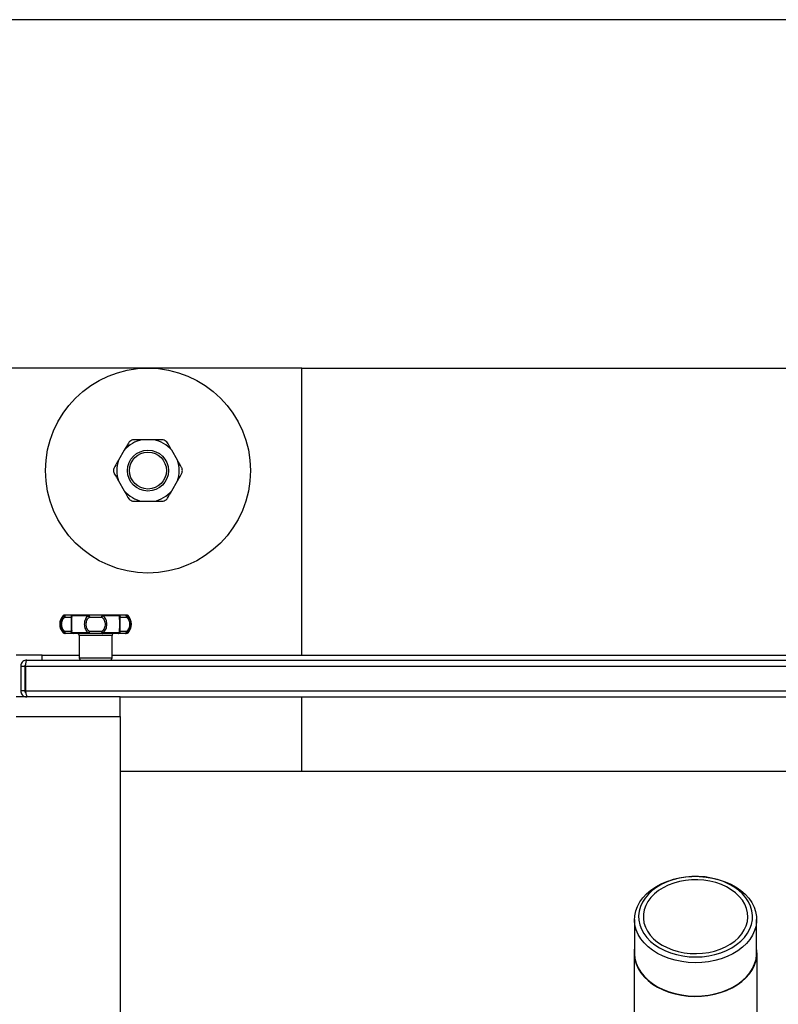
# Model space of a CAD drawing. Header units: metres. Extents: x -44 to 208, y -13 to 238.
# Tile 61 of 154: x 30.562 to 30.93, y 102.146 to 102.623. Entities that reach past the tile are written whole.
import ezdxf

# ---------------------------------------------------------------- set-up
doc = ezdxf.new("R2010")
doc.units = ezdxf.units.M
doc.header["$MEASUREMENT"] = 0
doc.layers.add('HTC-EST', color=253, linetype='Continuous')

# ---------------------------------------------------------------- blocks, each defined once
blk = doc.blocks.new('LS- 19')
for p, q in [((-131.716594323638, 58.90441007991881), (-131.8655669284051, 58.90441007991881)), ((-131.716594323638, 58.76536898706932), (-131.716594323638, 58.90441007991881)), ((-131.716594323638, 58.90441007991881), (-131.2648066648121, 58.90441007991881)), ((-131.7882680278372, 58.86964980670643), (-131.7938932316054, 58.86964980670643)), ((-131.8025757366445, 58.86463696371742), (-131.8053883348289, 58.8597653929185)), ((-131.7767729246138, 58.8597653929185), (-131.7795855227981, 58.86463696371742)), ((-131.8053883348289, 58.84973970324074), (-131.8025757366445, 58.8448681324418)), ((-131.7795855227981, 58.8448681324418), (-131.7767729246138, 58.84973970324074)), ((-131.7938932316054, 58.83985528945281), (-131.7882680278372, 58.83985528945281)), ((-131.8321650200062, 58.78445372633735), (-131.831491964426, 58.78445372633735)), ((-131.8314474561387, 58.78476025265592), (-131.8313849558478, 58.78476025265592)), ((-131.8279133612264, 58.78445372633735), (-131.8200342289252, 58.78445372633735)), ((-131.8128770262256, 58.78445372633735), (-131.8049978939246, 58.78445372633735)), ((-131.8014637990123, 58.78476025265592), (-131.8021061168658, 58.78476025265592)), ((-131.8014192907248, 58.78445372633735), (-131.8007462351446, 58.78445372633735)), ((-131.8314102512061, 58.78376709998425), (-131.8283745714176, 58.78376709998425)), ((-131.8194913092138, 58.78376709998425), (-131.813419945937, 58.78376709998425)), ((-131.8045366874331, 58.78376709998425), (-131.8015010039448, 58.78376709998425)), ((-131.831491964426, 58.77612841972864), (-131.8321650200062, 58.77612841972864)), ((-131.8308051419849, 58.77582190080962), (-131.8314474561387, 58.77582190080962)), ((-131.8283745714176, 58.77681505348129), (-131.8314102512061, 58.77681505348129)), ((-131.8200342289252, 58.77612841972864), (-131.8279133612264, 58.77612841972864)), ((-131.8244008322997, 58.77482874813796), (-131.8244008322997, 58.7639040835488)), ((-131.8085104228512, 58.77482874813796), (-131.8244008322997, 58.77482874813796)), ((-131.813419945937, 58.77681505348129), (-131.8194913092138, 58.77681505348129)), ((-131.8049978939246, 58.77612841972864), (-131.8128770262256, 58.77612841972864)), ((-131.8085104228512, 58.7639040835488), (-131.8085104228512, 58.77482874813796)), ((-131.8015010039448, 58.77681505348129), (-131.8045366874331, 58.77681505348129)), ((-131.801526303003, 58.77582190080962), (-131.8014637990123, 58.77582190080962)), ((-131.8007462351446, 58.77612841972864), (-131.8014192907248, 58.77612841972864)), ((-131.8423768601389, 58.76536898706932), (-131.8549898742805, 58.76536898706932)), ((-131.8423768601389, 58.76291094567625), (-131.8423768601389, 58.76536898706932)), ((-131.8423768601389, 58.76536898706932), (-131.8244008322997, 58.76536898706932)), ((-131.8085104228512, 58.76536898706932), (-131.1728905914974, 58.76536898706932)), ((-131.8497758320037, 58.76291094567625), (-131.1316251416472, 58.76291094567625)), ((-131.8085104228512, 58.7639040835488), (-131.8244008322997, 58.7639040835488)), ((-131.8527552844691, 58.75993148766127), (-131.8507689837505, 58.75993148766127)), ((-131.8527552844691, 58.75993148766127), (-131.8527552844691, 58.74801368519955)), ((-131.8507689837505, 58.75993148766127), (-131.8507689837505, 58.74801368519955)), ((-131.8504178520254, 58.75993148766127), (-131.8504178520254, 58.74801368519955)), ((-131.8504178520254, 58.75993148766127), (-131.1309831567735, 58.75993148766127)), ((-131.8507689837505, 58.74801368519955), (-131.8527552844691, 58.74801368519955)), ((-131.8504178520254, 58.74801368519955), (-131.1309831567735, 58.74801368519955)), ((-131.8045378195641, 58.74503422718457), (-131.8549898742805, 58.74503422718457)), ((-131.8497758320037, 58.74503422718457), (-131.8497758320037, 58.74551731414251)), ((-131.8045378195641, 58.74503422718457), (-131.176863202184, 58.74503422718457)), ((-131.8045378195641, 58.7355744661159), (-131.8045378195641, 58.74503422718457)), ((-131.716594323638, 58.70895803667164), (-131.716594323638, 58.74503422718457)), ((-131.8549898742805, 58.7355744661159), (-131.8045378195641, 58.7355744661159)), ((-131.8045378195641, 58.7355744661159), (-131.8045378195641, 57.6232457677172)), ((-131.176863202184, 58.70895803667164), (-131.8045378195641, 58.70895803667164)), ((-131.5274583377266, 58.65803722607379), (-131.5275804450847, 58.6580319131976)), ((-131.5239404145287, 58.6580319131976), (-131.5240625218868, 58.65803722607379)), ((-131.5553662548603, 58.63715680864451), (-131.5553662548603, 58.62098947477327)), ((-131.4961546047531, 58.62098947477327), (-131.4961546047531, 58.63715680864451)), ((-131.5555549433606, 58.62098947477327), (-131.5555549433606, 58.55421129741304)), ((-131.4959659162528, 58.55421129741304), (-131.4959659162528, 58.62098947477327))]:
    blk.add_line(p, q)
blk.add_lwpolyline([(-132.0393682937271, 57.61827993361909), (-131.8903956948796, 57.61827993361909), (-131.8903956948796, 57.28557446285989), (-130.9378614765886, 57.28557446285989), (-130.9378614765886, 59.07324564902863), (-131.8903956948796, 59.07324564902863), (-131.8903956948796, 58.74054017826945), (-132.0393682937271, 58.74054017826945), (-132.0393682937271, 57.61827993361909)])
at = {"flags": 128}
for points in [[(-131.8308051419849, 58.78476025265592), (-131.8309231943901, 58.78474116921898), (-131.831036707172, 58.78468465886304), (-131.8311413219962, 58.78459287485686), (-131.8312330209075, 58.78446936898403), (-131.8313082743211, 58.78431886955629), (-131.8313641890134, 58.78414716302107), (-131.8313986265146, 58.78396085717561), (-131.8314102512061, 58.78376709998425)], [(-131.8200342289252, 58.78445372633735), (-131.8200176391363, 58.78452253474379), (-131.8199995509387, 58.78458364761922), (-131.8199801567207, 58.78463645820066), (-131.8199596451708, 58.78468041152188), (-131.8199382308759, 58.78471507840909), (-131.819916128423, 58.78474008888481), (-131.8198935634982, 58.78475519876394), (-131.8198707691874, 58.78476025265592)], [(-131.8198707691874, 58.78476025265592), (-131.8197967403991, 58.78474116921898), (-131.8197255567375, 58.78468465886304), (-131.8196599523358, 58.78459287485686), (-131.8196024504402, 58.78446936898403), (-131.8195552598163, 58.78431886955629), (-131.8195201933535, 58.78414716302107), (-131.8194986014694, 58.78396085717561), (-131.8194913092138, 58.78376709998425)], [(-131.813419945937, 58.78376709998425), (-131.8134126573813, 58.78396085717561), (-131.8133910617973, 58.78414716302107), (-131.8133559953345, 58.78431886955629), (-131.8133088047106, 58.78446936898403), (-131.8132513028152, 58.78459287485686), (-131.8131857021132, 58.78468465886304), (-131.8131145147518, 58.78474116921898), (-131.8130404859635, 58.78476025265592)], [(-131.8130404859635, 58.78476025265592), (-131.8130176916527, 58.78475519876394), (-131.8129951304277, 58.78474008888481), (-131.8129730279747, 58.78471507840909), (-131.8129516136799, 58.78468041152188), (-131.8129311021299, 58.78463645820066), (-131.8129117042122, 58.78458364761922), (-131.8128936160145, 58.78452253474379), (-131.8128770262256, 58.78445372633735)], [(-131.8015010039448, 58.78376709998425), (-131.8015126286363, 58.78396085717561), (-131.8015470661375, 58.78414716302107), (-131.8016029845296, 58.78431886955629), (-131.8016782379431, 58.78446936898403), (-131.8017699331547, 58.78459287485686), (-131.8018745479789, 58.78468465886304), (-131.8019880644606, 58.78474116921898), (-131.8021061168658, 58.78476025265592)], [(-131.8314102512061, 58.77681505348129), (-131.8313986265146, 58.7766212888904), (-131.8313641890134, 58.77643498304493), (-131.8313082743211, 58.77626328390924), (-131.8312330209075, 58.77611279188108), (-131.8311413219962, 58.77598927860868), (-131.831036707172, 58.77589749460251), (-131.8309231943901, 58.77584097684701), (-131.8308051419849, 58.77582190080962)], [(-131.8200342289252, 58.77612841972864), (-131.8200176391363, 58.77605961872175), (-131.8199995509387, 58.77599849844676), (-131.8199801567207, 58.77594569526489), (-131.8199596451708, 58.77590174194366), (-131.8199382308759, 58.775867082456), (-131.819916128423, 58.77584205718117), (-131.8198935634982, 58.77582694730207), (-131.8198707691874, 58.77582190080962)], [(-131.8194913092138, 58.77681505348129), (-131.8194986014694, 58.7766212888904), (-131.8195201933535, 58.77643498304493), (-131.8195552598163, 58.77626328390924), (-131.8196024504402, 58.77611279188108), (-131.8196599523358, 58.77598927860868), (-131.8197255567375, 58.77589749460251), (-131.8197967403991, 58.77584097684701), (-131.8198707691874, 58.77582190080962)], [(-131.8130404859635, 58.77582190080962), (-131.8131145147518, 58.77584097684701), (-131.8131857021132, 58.77589749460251), (-131.8132513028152, 58.77598927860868), (-131.8133088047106, 58.77611279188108), (-131.8133559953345, 58.77626328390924), (-131.8133910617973, 58.77643498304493), (-131.8134126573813, 58.7766212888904), (-131.813419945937, 58.77681505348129)], [(-131.8130404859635, 58.77582190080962), (-131.8130176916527, 58.77582694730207), (-131.8129951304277, 58.77584205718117), (-131.8129730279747, 58.775867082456), (-131.8129516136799, 58.77590174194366), (-131.8129311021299, 58.77594569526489), (-131.8129117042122, 58.77599849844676), (-131.8128936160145, 58.77605961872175), (-131.8128770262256, 58.77612841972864)], [(-131.8021061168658, 58.77582190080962), (-131.8019880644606, 58.77584097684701), (-131.8018745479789, 58.77589749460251), (-131.8017699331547, 58.77598927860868), (-131.8016782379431, 58.77611279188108), (-131.8016029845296, 58.77626328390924), (-131.8015470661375, 58.77643498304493), (-131.8015126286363, 58.7766212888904), (-131.8015010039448, 58.77681505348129)], [(-131.5356024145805, 58.61743165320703), (-131.5386143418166, 58.61831622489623), (-131.5414702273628, 58.61942950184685), (-131.5441354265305, 58.62075795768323), (-131.5465775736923, 58.62228549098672), (-131.5487670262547, 58.62399354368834), (-131.5506772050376, 58.62586136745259), (-131.5522849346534, 58.62786629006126), (-131.5535706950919, 58.62998401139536), (-131.5545188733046, 58.63218878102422), (-131.5551179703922, 58.63445387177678), (-131.5553607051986, 58.63675175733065), (-131.555244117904, 58.63905455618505), (-131.5547696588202, 58.64133435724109), (-131.5539430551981, 58.64356339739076), (-131.5527743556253, 58.64571471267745), (-131.5512777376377, 58.64776210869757), (-131.5494713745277, 58.64968081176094), (-131.5473771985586, 58.65144746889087), (-131.5450206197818, 58.65304065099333), (-131.5424302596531, 58.65444103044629), (-131.5396375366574, 58.65563161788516), (-131.5366763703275, 58.65659792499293), (-131.5335827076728, 58.65732824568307), (-131.530394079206, 58.65781371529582), (-131.5275804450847, 58.6580319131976)], [(-131.5349421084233, 58.62016090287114), (-131.5319129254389, 58.61954147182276), (-131.528803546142, 58.61917001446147), (-131.5256544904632, 58.61905135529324), (-131.5225068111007, 58.61918706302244), (-131.5194015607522, 58.61957536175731), (-131.5163792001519, 58.62021119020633), (-131.5134791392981, 58.62108626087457), (-131.5107391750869, 58.62218917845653), (-131.5081950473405, 58.62350552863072), (-131.5058799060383, 58.62501817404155), (-131.5038239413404, 58.62670740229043), (-131.5020539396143, 58.62855116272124), (-131.5005930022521, 58.63052545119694), (-131.4994601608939, 58.6326045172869), (-131.4986701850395, 58.63476124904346), (-131.4982333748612, 58.63696755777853), (-131.4981554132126, 58.63919464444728), (-131.4984373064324, 58.64141350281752), (-131.4990754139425, 58.64359518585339), (-131.5000614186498, 58.64571127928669), (-131.501382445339, 58.64773416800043), (-131.5030212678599, 58.64963748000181), (-131.5049565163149, 58.65139641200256), (-131.50716298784, 58.65298805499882), (-131.5096119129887, 58.65439163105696), (-131.5122713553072, 58.65558887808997), (-131.5151066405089, 58.65656413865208), (-131.5180808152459, 58.65730471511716), (-131.5211551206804, 58.65780097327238), (-131.5242894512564, 58.65804643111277), (-131.5274429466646, 58.65803789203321), (-131.5305745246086, 58.65777545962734), (-131.5336433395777, 58.65726255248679), (-131.5366093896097, 58.65650587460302), (-131.5394340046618, 58.65551526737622), (-131.5420803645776, 58.65430366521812), (-131.5445139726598, 58.6528868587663), (-131.546703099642, 58.65128328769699), (-131.5486191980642, 58.64951390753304), (-131.5502373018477, 58.64760177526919), (-131.551536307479, 58.64557178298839), (-131.5524992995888, 58.64345042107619), (-131.5531136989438, 58.64126533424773), (-131.5533715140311, 58.6390450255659), (-131.5532693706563, 58.63681841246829), (-131.5528086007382, 58.63461456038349), (-131.5519952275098, 58.63246217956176), (-131.5508398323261, 58.63038929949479), (-131.5493574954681, 58.62842300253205), (-131.5475675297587, 58.62658886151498), (-131.5454932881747, 58.62491082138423), (-131.5431617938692, 58.62341078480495), (-131.5406034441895, 58.62210825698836), (-131.5378515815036, 58.62102022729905), (-131.5349421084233, 58.62016090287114)], [(-131.5341794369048, 58.6216894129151), (-131.531295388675, 58.621104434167), (-131.5283336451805, 58.62076449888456), (-131.5253357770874, 58.62067443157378), (-131.5223438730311, 58.62083547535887), (-131.5193999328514, 58.62124535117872), (-131.5165452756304, 58.6218983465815), (-131.5138199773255, 58.62278525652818), (-131.5112622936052, 58.62389364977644), (-131.5089081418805, 58.62520795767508), (-131.5067905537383, 58.62670974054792), (-131.5049392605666, 58.62837792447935), (-131.5033802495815, 58.63018906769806), (-131.50213539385, 58.63211777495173), (-131.5012222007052, 58.63413693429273), (-131.5006534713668, 58.63621822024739), (-131.5004371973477, 58.63833244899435), (-131.5005763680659, 58.64044987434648), (-131.5010691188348, 58.64254080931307), (-131.5019084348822, 58.64457592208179), (-131.5030826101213, 58.64652662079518), (-131.5045751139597, 58.64836549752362), (-131.5063650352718, 58.65006677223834), (-131.5084272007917, 58.65160658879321), (-131.5107327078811, 58.65296325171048), (-131.5132491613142, 58.65411778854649), (-131.515941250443, 58.65505394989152), (-131.5187711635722, 58.6557586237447), (-131.5216992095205, 58.65622189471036), (-131.5246842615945, 58.6564372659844), (-131.5276844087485, 58.65640173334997), (-131.5306575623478, 58.65611575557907), (-131.5335619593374, 58.65558340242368), (-131.5363568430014, 58.65481210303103), (-131.5390029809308, 58.65381269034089), (-131.5414632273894, 58.65259919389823), (-131.5437030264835, 58.65118866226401), (-131.5456909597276, 58.64960089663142), (-131.5473991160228, 58.64785815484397), (-131.5488035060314, 58.645984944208), (-131.5498844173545, 58.64400754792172), (-131.5506266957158, 58.64195369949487), (-131.5510198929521, 58.63985225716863), (-131.551058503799, 58.6377327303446), (-131.5507419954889, 58.63562483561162), (-131.550074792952, 58.63355817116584), (-131.5490662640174, 58.63156177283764), (-131.5477305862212, 58.62966364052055), (-131.5460864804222, 58.6278904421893), (-131.5441570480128, 58.62626706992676), (-131.5419693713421, 58.62481628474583), (-131.5395541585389, 58.62355847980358), (-131.5369452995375, 58.62251129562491), (-131.5341794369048, 58.6216894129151)], [(-131.5239404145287, 58.6580319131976), (-131.523887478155, 58.65802957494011), (-131.5206484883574, 58.6577573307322), (-131.5174715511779, 58.65723504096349), (-131.514395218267, 58.65646901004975), (-131.5114568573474, 58.65546856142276), (-131.5086921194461, 58.65424583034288), (-131.5061345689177, 58.65281567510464), (-131.5038152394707, 58.65119544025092), (-131.501762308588, 58.64940477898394), (-131.5000006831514, 58.64746544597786), (-131.4985517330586, 58.64540100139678), (-131.4974330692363, 58.64323645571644), (-131.4966582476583, 58.64099815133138), (-131.4962367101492, 58.63871317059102), (-131.4961735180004, 58.63640933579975), (-131.4964694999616, 58.63411455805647), (-131.4971210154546, 58.63185671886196), (-131.4981201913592, 58.62966319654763), (-131.4994548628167, 58.62756065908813), (-131.5011088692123, 58.6255745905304), (-131.5030621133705, 58.6237291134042), (-131.5052908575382, 58.62204663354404), (-131.5077680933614, 58.62054757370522), (-131.5104637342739, 58.61925010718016), (-131.5133450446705, 58.61817003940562), (-131.5163770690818, 58.61732042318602), (-131.5195230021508, 58.61671161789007), (-131.5227446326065, 58.61635096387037), (-131.5260028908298, 58.61624287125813), (-131.5292581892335, 58.61638864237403), (-131.5324710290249, 58.61678650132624), (-131.5356024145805, 58.61743165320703), (-131.5356024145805, 58.61743165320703)], [(-131.5553662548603, 58.62335457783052), (-131.5554859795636, 58.62242081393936), (-131.5555307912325, 58.62014201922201), (-131.5552265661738, 58.61787313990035), (-131.5545768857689, 58.61564081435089), (-131.5535893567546, 58.6134711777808), (-131.5522755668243, 58.61138968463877), (-131.5506509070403, 58.60942075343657), (-131.5487344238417, 58.60758747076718), (-131.5465485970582, 58.60591129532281), (-131.544119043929, 58.60441188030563), (-131.5414742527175, 58.60310686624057), (-131.5386452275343, 58.60201146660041), (-131.5356651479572, 58.60113858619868)], [(-131.5356651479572, 58.60113858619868), (-131.5325689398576, 58.60049843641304), (-131.5293929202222, 58.60009853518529), (-131.5261742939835, 58.5999435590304), (-131.5229508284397, 58.60003531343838), (-131.5197602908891, 58.60037273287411), (-131.5166401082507, 58.60095188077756), (-131.5136268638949, 58.60176594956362), (-131.5107558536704, 58.6028053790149), (-131.5080607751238, 58.60405803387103), (-131.505573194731, 58.60550917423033), (-131.5033222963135, 58.60714178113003), (-131.5013344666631, 58.60893679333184), (-131.4996330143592, 58.61087307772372), (-131.4982378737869, 58.61292796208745), (-131.4971654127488, 58.61507738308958), (-131.4964282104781, 58.61729609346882), (-131.4960348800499, 58.61955813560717), (-131.4959900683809, 58.62183693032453), (-131.4961546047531, 58.62335457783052)], [(-131.5553662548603, 58.62098947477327), (-131.5553607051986, 58.6205844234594), (-131.5551179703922, 58.61828650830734), (-131.5545188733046, 58.61602144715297), (-131.5535706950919, 58.61381664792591), (-131.5522849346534, 58.61169895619), (-131.5506772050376, 58.60969400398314), (-131.5487670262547, 58.60782618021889), (-131.5465775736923, 58.60611815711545), (-131.5441354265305, 58.60459062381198), (-131.5414702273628, 58.60326216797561), (-131.5386143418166, 58.60214889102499), (-131.5356024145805, 58.6012643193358)], [(-131.5356024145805, 58.6012643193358), (-131.5324710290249, 58.60061916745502), (-131.5292581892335, 58.60022130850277), (-131.5260028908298, 58.6000755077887), (-131.5227446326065, 58.60018360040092), (-131.5195230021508, 58.60054425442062), (-131.5163770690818, 58.60115308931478), (-131.5133450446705, 58.60200270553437), (-131.5104637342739, 58.60308277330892), (-131.5077680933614, 58.6043802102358), (-131.5052908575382, 58.6058792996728), (-131.5030621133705, 58.60756174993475), (-131.5011088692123, 58.60940722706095), (-131.4994548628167, 58.6113932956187), (-131.4981201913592, 58.61349586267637), (-131.4971210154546, 58.61568935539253), (-131.4964694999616, 58.61794722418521), (-131.4961735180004, 58.62024200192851), (-131.4961546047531, 58.62098947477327)]]:
    blk.add_lwpolyline(points, dxfattribs=at)
for radius in [0.04965753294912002, 0.009931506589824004, 0.008938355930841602]:
    blk.add_circle((-131.7910806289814, 58.85475254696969), radius)
for centre, radius, start, end in [((-131.7910806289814, 58.85475254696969), 0.01516044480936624, 100.6915938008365, 139.3084061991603), ((-131.7910806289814, 58.85475254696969), 0.01665017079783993, 116.5273657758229, 123.4726342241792), ((-131.7910806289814, 58.85475254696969), 0.01516044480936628, 40.69159380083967, 79.3084061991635), ((-131.7910806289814, 58.85475254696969), 0.01665017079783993, 56.52736577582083, 63.47263422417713), ((-131.7910806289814, 58.85475254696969), 0.01665017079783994, 176.5273657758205, 183.4726342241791), ((-131.7910806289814, 58.85475254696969), 0.01516044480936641, 160.6915938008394, 199.3084061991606), ((-131.7910806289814, 58.85475254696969), 0.01516044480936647, 340.691593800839, 19.3084061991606), ((-131.7910806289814, 58.85475254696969), 0.01665017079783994, 356.5273657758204, 3.472634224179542), ((-131.7910806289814, 58.85475254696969), 0.01516044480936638, 220.6915938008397, 259.3084061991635), ((-131.7910806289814, 58.85475254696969), 0.01516044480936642, 280.6915938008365, 319.30840619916), ((-131.7910806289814, 58.85475254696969), 0.01665017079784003, 236.5273657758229, 243.4726342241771), ((-131.7910806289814, 58.85475254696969), 0.01665017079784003, 296.5273657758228, 303.4726342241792), ((-131.8278147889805, 58.78029107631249), 0.006020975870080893, 136.2622953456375, 223.7377046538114), ((-131.8314474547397, 58.78376710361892), 0.0009931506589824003, 90, 136.2622953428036), ((-131.8308010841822, 58.78382842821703), 0.0009318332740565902, 90.24950354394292, 137.8525569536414), ((-131.8273856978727, 58.78377137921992), 0.000988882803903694, 90.24939444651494, 180.2479392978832), ((-131.8273602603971, 58.7841094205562), 0.0006515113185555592, 92.61649102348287, 148.0976977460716), ((-131.805550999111, 58.78410941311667), 0.0006515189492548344, 31.90265517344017, 87.38315605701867), ((-131.8055255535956, 58.78377138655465), 0.0009888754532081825, 359.7516338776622, 89.75081708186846), ((-131.8021101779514, 58.78382841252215), 0.0009318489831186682, 42.14787042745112, 89.75029880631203), ((-131.8014638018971, 58.78376710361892), 0.0009931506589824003, 43.7377046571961, 90), ((-131.8050964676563, 58.78029107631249), 0.006020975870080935, 316.2622953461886, 43.73770465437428), ((-131.8314474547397, 58.77681504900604), 0.0009931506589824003, 223.7377046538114, 270), ((-131.8308011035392, 58.77675369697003), 0.0009318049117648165, 222.1472898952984, 269.7516791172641), ((-131.8273856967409, 58.7768107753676), 0.0009888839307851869, 179.7521259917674, 269.7505402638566), ((-131.8273602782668, 58.77647271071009), 0.0006514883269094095, 211.9020278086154, 267.3849897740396), ((-131.8253939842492, 58.77482874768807), 0.0009931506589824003, 0, 90), ((-131.8075172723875, 58.77482874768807), 0.0009931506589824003, 90, 180), ((-131.8055255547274, 58.77681076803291), 0.0009888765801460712, 270.2492482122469, 0.248300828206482), ((-131.8055509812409, 58.7764727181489), 0.0006514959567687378, 272.6153631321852, 328.0976192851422), ((-131.8021101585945, 58.77675371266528), 0.0009318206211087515, 270.2485185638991, 317.8522826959), ((-131.8014638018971, 58.77681504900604), 0.000993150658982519, 270, 316.2622953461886), ((-131.8234076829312, 58.76390409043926), 0.0009931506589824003, 180, 270), ((-131.8095035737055, 58.76390409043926), 0.0009931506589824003, 270, 0)]:
    blk.add_arc(centre, radius, start, end)
for points, knots in [([(-131.8002638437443, 58.86864127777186), (-131.8003674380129, 58.86846184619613), (-131.801127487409, 58.86714539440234), (-131.8019045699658, 58.86579945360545), (-131.8025757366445, 58.86463696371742)], [0, 0, 0, 0, 0.1362993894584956, 1, 1, 1, 1]), ([(-131.7938932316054, 58.86964980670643), (-131.7944594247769, 58.86964980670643), (-131.7960171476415, 58.86964980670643), (-131.7975446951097, 58.86964980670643), (-131.7985170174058, 58.86964980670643)], [0, 0, 0, 0, 0.3634749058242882, 1, 1, 1, 1]), ([(-131.7836442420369, 58.86964980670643), (-131.7842602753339, 58.86964980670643), (-131.7857844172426, 58.86964980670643), (-131.7873407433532, 58.86964980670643), (-131.7882680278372, 58.86964980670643)], [0, 0, 0, 0, 0.4041836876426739, 1, 1, 1, 1]), ([(-131.7795855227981, 58.86463696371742), (-131.7796466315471, 58.86474280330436), (-131.7804259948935, 58.86609265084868), (-131.7811917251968, 58.8674189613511), (-131.7818974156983, 58.86864127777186)], [0, 0, 0, 0, 0.07840854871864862, 1, 1, 1, 1]), ([(-131.8053883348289, 58.8597653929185), (-131.8054494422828, 58.85965955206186), (-131.8062287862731, 58.85830969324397), (-131.8069945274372, 58.85698338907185), (-131.807700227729, 58.85576107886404)], [0, 0, 0, 0, 0.0784088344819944, 1, 1, 1, 1]), ([(-131.7744610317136, 58.85576107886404), (-131.7745646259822, 58.85594051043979), (-131.7753246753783, 58.85725696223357), (-131.7761017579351, 58.85860290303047), (-131.7767729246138, 58.8597653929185)], [0, 0, 0, 0, 0.1362993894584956, 1, 1, 1, 1]), ([(-131.807700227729, 58.85374401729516), (-131.8075966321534, 58.85356458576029), (-131.8068365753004, 58.8522481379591), (-131.8060594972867, 58.85090219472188), (-131.8053883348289, 58.84973970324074)], [0, 0, 0, 0, 0.1362997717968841, 1, 1, 1, 1]), ([(-131.7767729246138, 58.84973970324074), (-131.7767118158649, 58.84984554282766), (-131.7759324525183, 58.85119539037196), (-131.7751667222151, 58.8525217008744), (-131.7744610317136, 58.85374401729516)], [0, 0, 0, 0, 0.07840854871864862, 1, 1, 1, 1]), ([(-131.8025757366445, 58.8448681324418), (-131.8025146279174, 58.84476229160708), (-131.8017352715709, 58.84341243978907), (-131.800969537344, 58.84208613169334), (-131.8002638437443, 58.84086381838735)], [0, 0, 0, 0, 0.07840922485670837, 1, 1, 1, 1]), ([(-131.7818974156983, 58.84086381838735), (-131.7817938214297, 58.84104324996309), (-131.7810337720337, 58.84235970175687), (-131.7802566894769, 58.84370564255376), (-131.7795855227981, 58.8448681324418)], [0, 0, 0, 0, 0.1362993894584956, 1, 1, 1, 1]), ([(-131.7985170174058, 58.83985528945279), (-131.7979009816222, 58.83985528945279), (-131.7963768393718, 58.83985528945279), (-131.7948205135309, 58.83985528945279), (-131.7938932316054, 58.83985528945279)], [0, 0, 0, 0, 0.4041852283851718, 1, 1, 1, 1]), ([(-131.7882680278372, 58.83985528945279), (-131.7877018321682, 58.83985528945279), (-131.786144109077, 58.83985528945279), (-131.7846165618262, 58.83985528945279), (-131.7836442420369, 58.83985528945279)], [0, 0, 0, 0, 0.3634764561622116, 1, 1, 1, 1]), ([(-131.831491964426, 58.78445372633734), (-131.8317608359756, 58.78421252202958), (-131.8323083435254, 58.78372135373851), (-131.8329518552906, 58.78270823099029), (-131.8333927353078, 58.78154353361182), (-131.8334486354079, 58.78070934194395), (-131.8334766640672, 58.78029107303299)], [0, 0, 0, 0, 0.2418251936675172, 0.492432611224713, 0.74550254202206, 1, 1, 1, 1]), ([(-131.831491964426, 58.78445372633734), (-131.831510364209, 58.78440235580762), (-131.8315416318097, 58.78431505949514), (-131.8315335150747, 58.78414389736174), (-131.8314969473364, 58.7839662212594), (-131.8314388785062, 58.78383285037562), (-131.8314102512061, 58.78376709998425)], [0, 0, 0, 0, 0.2942254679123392, 0.4999909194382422, 0.7535009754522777, 1, 1, 1, 1]), ([(-131.8273900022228, 58.78476025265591), (-131.8274979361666, 58.78476025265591), (-131.8277159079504, 58.78476025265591), (-131.8284662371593, 58.78476025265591), (-131.8294792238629, 58.78476025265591), (-131.8303660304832, 58.78476025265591), (-131.8308051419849, 58.78476025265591)], [0, 0, 0, 0, 0.2475837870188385, 0.4999935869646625, 0.7524166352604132, 0.9999999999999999, 0.9999999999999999, 0.9999999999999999, 0.9999999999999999]), ([(-131.8279133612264, 58.78445372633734), (-131.8279755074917, 58.78441153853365), (-131.8281015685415, 58.78432596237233), (-131.8282399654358, 58.78415973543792), (-131.8283413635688, 58.78397135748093), (-131.8283630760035, 58.78383780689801), (-131.8283745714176, 58.78376709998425)], [0, 0, 0, 0, 0.2464797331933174, 0.4999736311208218, 0.7352664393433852, 0.9999999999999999, 0.9999999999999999, 0.9999999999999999, 0.9999999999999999]), ([(-131.8280100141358, 58.78029107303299), (-131.8280052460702, 58.78070874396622), (-131.8279957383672, 58.78154159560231), (-131.8279371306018, 58.78270474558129), (-131.8278798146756, 58.78371893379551), (-131.8279022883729, 58.78421119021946), (-131.8279133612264, 58.78445372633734)], [0, 0, 0, 0, 0.2541393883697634, 0.5067635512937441, 0.7569810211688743, 1, 1, 1, 1]), ([(-131.8198707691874, 58.78476025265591), (-131.8212845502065, 58.78476025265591), (-131.8241120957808, 58.78476025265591), (-131.8262973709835, 58.78476025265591), (-131.8273900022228, 58.78476025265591)], [0, 0, 0, 0, 0.5000029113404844, 1, 1, 1, 1]), ([(-131.8200342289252, 58.78445372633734), (-131.820315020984, 58.78421168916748), (-131.820885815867, 58.78371967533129), (-131.8214714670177, 58.78270576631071), (-131.8218528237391, 58.78154207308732), (-131.8218990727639, 58.78070901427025), (-131.821922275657, 58.78029107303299)], [0, 0, 0, 0, 0.2425844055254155, 0.4931262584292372, 0.7457041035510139, 1, 1, 1, 1]), ([(-131.8194913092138, 58.78376709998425), (-131.8195321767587, 58.78383600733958), (-131.8196113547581, 58.78396951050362), (-131.8197507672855, 58.78415825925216), (-131.819893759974, 58.78432598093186), (-131.8199878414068, 58.78441154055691), (-131.8200342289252, 58.78445372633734)], [0, 0, 0, 0, 0.2580675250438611, 0.4999877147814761, 0.7534653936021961, 0.9999999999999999, 0.9999999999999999, 0.9999999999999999, 0.9999999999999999]), ([(-131.8130404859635, 58.78476025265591), (-131.8135875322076, 58.78476025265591), (-131.8146923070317, 58.78476025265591), (-131.8164556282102, 58.78476025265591), (-131.8182189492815, 58.78476025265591), (-131.8193237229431, 58.78476025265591), (-131.8198707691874, 58.78476025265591)], [0, 0, 0, 0, 0.2475828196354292, 0.5000002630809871, 0.7524171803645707, 0.9999999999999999, 0.9999999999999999, 0.9999999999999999, 0.9999999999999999]), ([(-131.813419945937, 58.78376709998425), (-131.8133809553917, 58.78383285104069), (-131.8133018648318, 58.78396622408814), (-131.8131705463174, 58.7841455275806), (-131.8130249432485, 58.7843164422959), (-131.8129310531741, 58.78440358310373), (-131.8128770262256, 58.78445372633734)], [0, 0, 0, 0, 0.2465078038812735, 0.5000299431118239, 0.7123033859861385, 1, 1, 1, 1]), ([(-131.8055212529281, 58.78476025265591), (-131.8066138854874, 58.78476025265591), (-131.8087991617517, 58.78476025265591), (-131.811626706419, 58.78476025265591), (-131.8130404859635, 58.78476025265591)], [0, 0, 0, 0, 0.4999974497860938, 1, 1, 1, 1]), ([(-131.8109889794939, 58.78029107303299), (-131.8110121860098, 58.78070901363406), (-131.8110584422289, 58.78154207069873), (-131.8114395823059, 58.78270520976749), (-131.8120251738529, 58.78371918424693), (-131.8125958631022, 58.78421128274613), (-131.8128770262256, 58.78445372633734)], [0, 0, 0, 0, 0.2542964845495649, 0.506874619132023, 0.7570504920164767, 1, 1, 1, 1]), ([(-131.8021061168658, 58.78476025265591), (-131.8025452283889, 58.78476025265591), (-131.803432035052, 58.78476025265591), (-131.804445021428, 58.78476025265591), (-131.8051953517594, 58.78476025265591), (-131.8054133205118, 58.78476025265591), (-131.8055212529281, 58.78476025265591)], [0, 0, 0, 0, 0.2475833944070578, 0.5000064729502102, 0.7524163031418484, 1, 1, 1, 1]), ([(-131.8049978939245, 58.78445372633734), (-131.8050089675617, 58.78421159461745), (-131.805031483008, 58.78371928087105), (-131.8049741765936, 58.78270491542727), (-131.8049155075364, 58.78154118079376), (-131.8049060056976, 58.78070857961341), (-131.804901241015, 58.78029107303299)], [0, 0, 0, 0, 0.2426608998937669, 0.4933897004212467, 0.7459610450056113, 1, 1, 1, 1]), ([(-131.8049978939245, 58.78445372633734), (-131.8049357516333, 58.78441153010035), (-131.8048096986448, 58.78432593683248), (-131.8046664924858, 58.78415414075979), (-131.8045674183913, 58.78396432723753), (-131.8045466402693, 58.78383097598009), (-131.8045366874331, 58.78376709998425)], [0, 0, 0, 0, 0.2464792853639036, 0.4999727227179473, 0.7604841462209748, 1, 1, 1, 1]), ([(-131.8014192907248, 58.78445372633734), (-131.801413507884, 58.78444095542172), (-131.8013971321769, 58.78440479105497), (-131.8013733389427, 58.78430839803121), (-131.8013736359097, 58.78415601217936), (-131.8014168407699, 58.78395977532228), (-131.8014733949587, 58.78383030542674), (-131.8015010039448, 58.78376709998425)], [0, 0, 0, 0, 0.07947715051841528, 0.2250614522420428, 0.5143968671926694, 0.7629351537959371, 1, 1, 1, 1]), ([(-131.7994345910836, 58.78029107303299), (-131.7994625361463, 58.78070871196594), (-131.7995182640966, 58.7815415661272), (-131.7999577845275, 58.78270466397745), (-131.8006007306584, 58.78371889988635), (-131.8011491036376, 58.7842111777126), (-131.8014192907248, 58.78445372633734)], [0, 0, 0, 0, 0.2541174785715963, 0.5067602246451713, 0.7569774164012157, 1, 1, 1, 1]), ([(-131.8334766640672, 58.78029107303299), (-131.8334487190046, 58.77987343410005), (-131.8333929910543, 58.7790405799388), (-131.8329534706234, 58.77787748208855), (-131.8323105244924, 58.77686324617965), (-131.8317621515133, 58.7763709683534), (-131.831491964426, 58.77612841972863)], [0, 0, 0, 0, 0.2541174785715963, 0.5067602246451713, 0.7569774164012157, 1, 1, 1, 1]), ([(-131.8314102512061, 58.77681505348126), (-131.8316184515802, 58.77701895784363), (-131.8320403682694, 58.77743216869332), (-131.8325312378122, 58.77828420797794), (-131.8328491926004, 58.7792537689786), (-131.8329566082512, 58.78029478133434), (-131.8328476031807, 58.78133549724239), (-131.8325287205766, 58.78230398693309), (-131.8320379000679, 58.78315304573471), (-131.8316173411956, 58.78356449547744), (-131.8314102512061, 58.78376709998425)], [0, 0, 0, 0, 0.1207306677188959, 0.2446599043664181, 0.3716756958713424, 0.5004586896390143, 0.6291971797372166, 0.7561921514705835, 0.8799450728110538, 1, 1, 1, 1]), ([(-131.8283745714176, 58.78376709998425), (-131.8283479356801, 58.78356626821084), (-131.8283016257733, 58.78321709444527), (-131.8283078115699, 58.7827277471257), (-131.8283104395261, 58.78251985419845)], [0, 0, 0, 0, 0.5751628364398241, 0.9999999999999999, 0.9999999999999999, 0.9999999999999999, 0.9999999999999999]), ([(-131.8283104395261, 58.78251985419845), (-131.8283099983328, 58.78244480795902), (-131.8283079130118, 58.78209009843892), (-131.8283329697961, 58.78132441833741), (-131.8283417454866, 58.78029083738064), (-131.8283329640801, 58.77925779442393), (-131.8283079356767, 58.77849187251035), (-131.8283100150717, 58.778137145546), (-131.828310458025, 58.7780615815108)], [0, 0, 0, 0, 0.05879815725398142, 0.277912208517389, 0.4999507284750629, 0.7219845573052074, 0.9407770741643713, 1, 1, 1, 1]), ([(-131.8279133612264, 58.77612841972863), (-131.8279022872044, 58.77637055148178), (-131.8278797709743, 58.77686286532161), (-131.8279370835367, 58.77787723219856), (-131.8279957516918, 58.77904096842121), (-131.8280052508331, 58.77987356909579), (-131.8280100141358, 58.78029107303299)], [0, 0, 0, 0, 0.242660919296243, 0.4933897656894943, 0.745962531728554, 1, 1, 1, 1]), ([(-131.821922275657, 58.78029107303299), (-131.8218990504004, 58.77987307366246), (-131.8218527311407, 58.77903943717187), (-131.8214711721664, 58.77787550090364), (-131.8208852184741, 58.77686188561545), (-131.8203148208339, 58.77637026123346), (-131.8200342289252, 58.77612841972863)], [0, 0, 0, 0, 0.2543358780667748, 0.5072344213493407, 0.7575971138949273, 1, 1, 1, 1]), ([(-131.8194913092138, 58.77681505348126), (-131.8197242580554, 58.77701800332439), (-131.8201971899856, 58.77743003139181), (-131.820677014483, 58.77827986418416), (-131.8209730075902, 58.77924867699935), (-131.8210693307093, 58.78028938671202), (-131.8209737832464, 58.78133014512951), (-131.8206780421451, 58.78229921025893), (-131.8201985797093, 58.78315050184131), (-131.8197249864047, 58.78356338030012), (-131.8194913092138, 58.78376709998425)], [0, 0, 0, 0, 0.1202260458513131, 0.2440825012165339, 0.3710505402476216, 0.4997656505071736, 0.6285841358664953, 0.7555095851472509, 0.879365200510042, 1, 1, 1, 1]), ([(-131.813419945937, 58.78376709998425), (-131.8131862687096, 58.78356338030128), (-131.8127126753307, 58.78315050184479), (-131.812233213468, 58.78229921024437), (-131.8119374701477, 58.78133014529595), (-131.8118419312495, 58.78028938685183), (-131.8119382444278, 58.77924867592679), (-131.8122342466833, 58.77827986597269), (-131.8127140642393, 58.77743003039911), (-131.8131869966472, 58.77701800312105), (-131.813419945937, 58.77681505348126)], [0, 0, 0, 0, 0.1206348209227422, 0.2444904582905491, 0.3714159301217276, 0.5002343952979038, 0.6289494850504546, 0.7559176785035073, 0.8797739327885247, 1, 1, 1, 1]), ([(-131.8128770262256, 58.77612841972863), (-131.8125954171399, 58.77637129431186), (-131.8120251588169, 58.77686311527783), (-131.8114396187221, 58.77787693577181), (-131.8110585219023, 58.77903943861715), (-131.8110122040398, 58.77987307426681), (-131.8109889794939, 58.78029107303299)], [0, 0, 0, 0, 0.2433405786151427, 0.4927646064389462, 0.7456637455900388, 1, 1, 1, 1]), ([(-131.804901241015, 58.78029107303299), (-131.8049060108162, 58.77987340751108), (-131.8049155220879, 58.77904055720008), (-131.8049741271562, 58.77787740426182), (-131.8050314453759, 58.77686321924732), (-131.8050089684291, 58.77637095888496), (-131.8049978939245, 58.77612841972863)], [0, 0, 0, 0, 0.2541365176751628, 0.506763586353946, 0.7569799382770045, 1, 1, 1, 1]), ([(-131.804600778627, 58.78252043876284), (-131.804603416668, 58.78272878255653), (-131.8046096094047, 58.78321786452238), (-131.8045632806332, 58.78356680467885), (-131.8045366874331, 58.78376709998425)], [0, 0, 0, 0, 0.4259895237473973, 1, 1, 1, 1]), ([(-131.8046007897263, 58.7780624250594), (-131.804601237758, 58.77813767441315), (-131.8046033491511, 58.77849229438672), (-131.8045782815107, 58.77925782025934), (-131.8045695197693, 58.78029085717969), (-131.8045782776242, 58.78132383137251), (-131.8046033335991, 58.78208978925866), (-131.8046012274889, 58.78244478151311), (-131.804600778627, 58.78252043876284)], [0, 0, 0, 0, 0.05896705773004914, 0.277888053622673, 0.4998908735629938, 0.7218140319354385, 0.9407119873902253, 1, 1, 1, 1]), ([(-131.8015010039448, 58.78376709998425), (-131.8012928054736, 58.78356319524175), (-131.8008708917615, 58.78314998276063), (-131.8003800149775, 58.7822979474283), (-131.8000620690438, 58.78132838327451), (-131.7999546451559, 58.78028737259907), (-131.8000636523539, 58.77924665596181), (-131.8003825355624, 58.77827816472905), (-131.8008733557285, 58.77742910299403), (-131.8012939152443, 58.77701765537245), (-131.8015010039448, 58.77681505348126)], [0, 0, 0, 0, 0.1207303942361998, 0.2446598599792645, 0.3716755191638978, 0.50045856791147, 0.6291970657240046, 0.7561920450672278, 0.8799459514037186, 1, 1, 1, 1]), ([(-131.8014192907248, 58.77612841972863), (-131.801150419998, 58.77636962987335), (-131.8006029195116, 58.77686080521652), (-131.799959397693, 58.77787391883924), (-131.7995185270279, 58.77903861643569), (-131.7994626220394, 58.77987280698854), (-131.7994345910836, 58.78029107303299)], [0, 0, 0, 0, 0.241827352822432, 0.4924321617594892, 0.745503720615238, 1, 1, 1, 1]), ([(-131.8314102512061, 58.77681505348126), (-131.8314311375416, 58.77676807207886), (-131.8314904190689, 58.77663472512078), (-131.8315338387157, 58.77645226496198), (-131.831540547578, 58.77626474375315), (-131.8315096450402, 58.77617803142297), (-131.831491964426, 58.77612841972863)], [0, 0, 0, 0, 0.1761096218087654, 0.4998506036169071, 0.7138439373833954, 1, 1, 1, 1]), ([(-131.8273900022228, 58.77582190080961), (-131.8274979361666, 58.77582190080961), (-131.8277159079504, 58.77582190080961), (-131.8284662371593, 58.77582190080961), (-131.8294792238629, 58.77582190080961), (-131.8303660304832, 58.77582190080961), (-131.8308051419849, 58.77582190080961)], [0, 0, 0, 0, 0.2475837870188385, 0.4999935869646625, 0.7524166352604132, 0.9999999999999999, 0.9999999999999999, 0.9999999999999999, 0.9999999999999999]), ([(-131.828310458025, 58.7780615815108), (-131.8283078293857, 58.77785400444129), (-131.8283016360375, 58.77736493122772), (-131.8283479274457, 58.77701592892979), (-131.8283745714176, 58.77681505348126)], [0, 0, 0, 0, 0.424429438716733, 1, 1, 1, 1]), ([(-131.8279133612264, 58.77612841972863), (-131.8279779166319, 58.77617250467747), (-131.8281038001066, 58.77625847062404), (-131.8282434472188, 58.77642730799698), (-131.8283424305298, 58.77661432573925), (-131.8283637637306, 58.77674755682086), (-131.8283745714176, 58.77681505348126)], [0, 0, 0, 0, 0.2563917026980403, 0.4999655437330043, 0.7466758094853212, 0.9999999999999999, 0.9999999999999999, 0.9999999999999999, 0.9999999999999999]), ([(-131.8198707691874, 58.77582190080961), (-131.8212845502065, 58.77582190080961), (-131.8241120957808, 58.77582190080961), (-131.8262973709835, 58.77582190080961), (-131.8273900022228, 58.77582190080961)], [0, 0, 0, 0, 0.5000029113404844, 1, 1, 1, 1]), ([(-131.8194913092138, 58.77681505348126), (-131.8195316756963, 58.77674716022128), (-131.8196109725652, 58.77661378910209), (-131.8197486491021, 58.77642639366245), (-131.8198925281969, 58.77625785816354), (-131.819986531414, 58.77617198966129), (-131.8200342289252, 58.77612841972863)], [0, 0, 0, 0, 0.2545215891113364, 0.4999882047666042, 0.7462925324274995, 1, 1, 1, 1]), ([(-131.8130404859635, 58.77582190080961), (-131.8135875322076, 58.77582190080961), (-131.8146923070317, 58.77582190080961), (-131.8164556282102, 58.77582190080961), (-131.8182189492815, 58.77582190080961), (-131.8193237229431, 58.77582190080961), (-131.8198707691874, 58.77582190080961)], [0, 0, 0, 0, 0.2475828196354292, 0.5000002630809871, 0.7524171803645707, 0.9999999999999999, 0.9999999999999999, 0.9999999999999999, 0.9999999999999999]), ([(-131.8128770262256, 58.77612841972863), (-131.8129306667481, 58.77617774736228), (-131.8130249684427, 58.77626446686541), (-131.8131697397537, 58.77643593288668), (-131.8133019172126, 58.77661588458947), (-131.8133809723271, 58.77674928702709), (-131.813419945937, 58.77681505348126)], [0, 0, 0, 0, 0.2843985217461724, 0.4999813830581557, 0.7534943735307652, 1, 1, 1, 1]), ([(-131.8055212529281, 58.77582190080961), (-131.8066138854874, 58.77582190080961), (-131.8087991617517, 58.77582190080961), (-131.811626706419, 58.77582190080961), (-131.8130404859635, 58.77582190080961)], [0, 0, 0, 0, 0.4999974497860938, 1, 1, 1, 1]), ([(-131.8021061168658, 58.77582190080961), (-131.8025452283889, 58.77582190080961), (-131.803432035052, 58.77582190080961), (-131.804445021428, 58.77582190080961), (-131.8051953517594, 58.77582190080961), (-131.8054133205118, 58.77582190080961), (-131.8055212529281, 58.77582190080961)], [0, 0, 0, 0, 0.2475833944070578, 0.5000064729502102, 0.7524163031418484, 1, 1, 1, 1]), ([(-131.8055193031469, 58.77582235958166), (-131.8055184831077, 58.77582220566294), (-131.8054022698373, 58.77580039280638), (-131.8051677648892, 58.77587434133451), (-131.8049005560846, 58.77602183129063), (-131.8046785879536, 58.77625375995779), (-131.8046054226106, 58.77644563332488), (-131.8045605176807, 58.77656339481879)], [0, 0, 0, 0, 0.001928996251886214, 0.273371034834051, 0.5303252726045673, 0.7117390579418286, 1, 1, 1, 1]), ([(-131.8045366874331, 58.77681505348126), (-131.8045463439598, 58.77675254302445), (-131.8045669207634, 58.77661934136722), (-131.8046582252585, 58.77644323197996), (-131.8047969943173, 58.77626909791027), (-131.8049220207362, 58.77618154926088), (-131.8049978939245, 58.77612841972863)], [0, 0, 0, 0, 0.2346982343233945, 0.5001114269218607, 0.6966389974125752, 0.9999999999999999, 0.9999999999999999, 0.9999999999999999, 0.9999999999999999]), ([(-131.8045366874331, 58.77681505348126), (-131.8045632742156, 58.77701530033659), (-131.8046096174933, 58.7773643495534), (-131.8046034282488, 58.77785377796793), (-131.8046007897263, 58.7780624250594)], [0, 0, 0, 0, 0.573692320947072, 1, 1, 1, 1]), ([(-131.8014192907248, 58.77612841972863), (-131.8014061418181, 58.77616231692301), (-131.8013736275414, 58.77624613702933), (-131.8013723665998, 58.77642320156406), (-131.8014168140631, 58.77662607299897), (-131.8014760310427, 58.77675899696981), (-131.8015010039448, 58.77681505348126)], [0, 0, 0, 0, 0.2022102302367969, 0.5000202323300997, 0.7891492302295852, 0.9999999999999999, 0.9999999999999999, 0.9999999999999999, 0.9999999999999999]), ([(-131.8497758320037, 58.76291094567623), (-131.8501128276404, 58.76287760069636), (-131.850787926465, 58.76281080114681), (-131.851686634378, 58.76228924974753), (-131.8523618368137, 58.76152133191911), (-131.852708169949, 58.76068472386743), (-131.8527422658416, 58.76013962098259), (-131.8527552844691, 58.75993148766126)], [0, 0, 0, 0, 0.2160016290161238, 0.4327131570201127, 0.6494266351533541, 0.8661427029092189, 1, 1, 1, 1]), ([(-131.8503028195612, 58.76075403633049), (-131.8503495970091, 58.76072851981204), (-131.8505025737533, 58.76064507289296), (-131.8506752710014, 58.76039230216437), (-131.8507625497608, 58.76012504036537), (-131.8507677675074, 58.75996807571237), (-131.8507689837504, 58.75993148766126)], [0, 0, 0, 0, 0.1604977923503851, 0.524877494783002, 0.8892501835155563, 1, 1, 1, 1]), ([(-131.8504178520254, 58.75993148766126), (-131.8503716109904, 58.76026848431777), (-131.8502789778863, 58.76094357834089), (-131.8501399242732, 58.76184230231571), (-131.8500007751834, 58.7625174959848), (-131.8498791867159, 58.76286381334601), (-131.8498043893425, 58.7628979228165), (-131.8497758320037, 58.76291094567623)], [0, 0, 0, 0, 0.2160031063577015, 0.4327117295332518, 0.6494247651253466, 0.8661517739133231, 1, 1, 1, 1]), ([(-131.8527552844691, 58.74801368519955), (-131.8527228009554, 58.74768127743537), (-131.8526568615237, 58.74700651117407), (-131.8521351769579, 58.74610245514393), (-131.8513557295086, 58.745419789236), (-131.8505164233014, 58.74507879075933), (-131.8499755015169, 58.74504624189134), (-131.8497758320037, 58.74503422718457)], [0, 0, 0, 0, 0.2131066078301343, 0.4325926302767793, 0.6520793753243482, 0.8715726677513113, 1, 1, 1, 1]), ([(-131.8507689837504, 58.74801368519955), (-131.8507503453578, 58.74787218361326), (-131.8507143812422, 58.74759914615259), (-131.8504977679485, 58.74728902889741), (-131.8503057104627, 58.74719027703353), (-131.8502315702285, 58.74715215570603)], [0, 0, 0, 0, 0.3977664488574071, 0.767518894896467, 1, 1, 1, 1]), ([(-131.8494247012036, 58.74503422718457), (-131.8494952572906, 58.74506671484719), (-131.8496384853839, 58.74513266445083), (-131.8498544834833, 58.74565431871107), (-131.850072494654, 58.74643378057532), (-131.850260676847, 58.74727311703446), (-131.8503754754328, 58.74781401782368), (-131.8504178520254, 58.74801368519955)], [0, 0, 0, 0, 0.213101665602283, 0.4325940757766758, 0.6520787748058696, 0.8715688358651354, 1, 1, 1, 1])]:
    blk.add_open_spline(points, degree=3, knots=knots)

msp = doc.modelspace()

# ---------------------------------------------------------------- block references
at = {"layer": 'HTC-EST'}
msp.add_blockref('LS- 19', (162.4152277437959, 43.54979630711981), dxfattribs=at)

doc.saveas('drawing.dxf')
